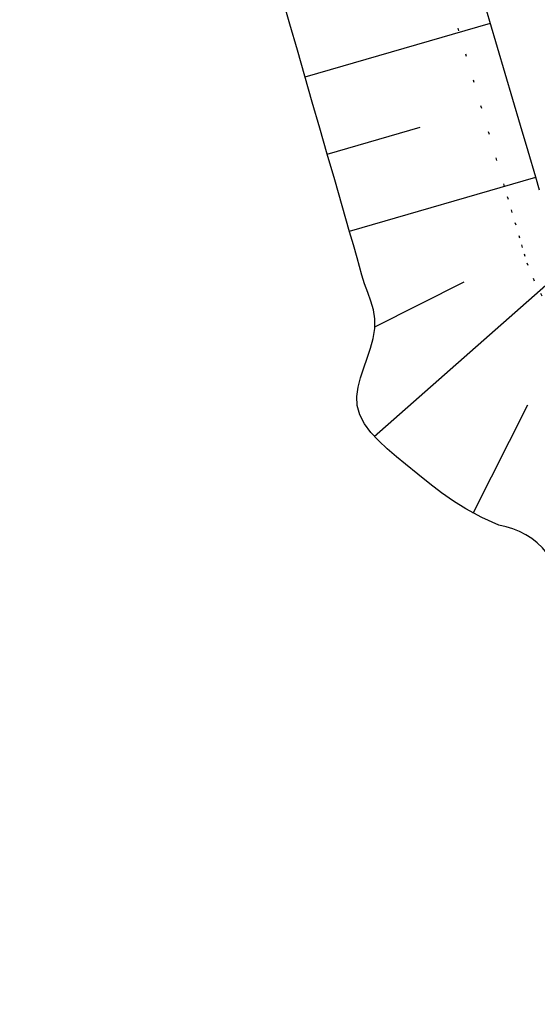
# Model space of a CAD drawing. Extents: x 446457 to 447032, y 444506 to 445688.
# Tile 3 of 43: x 446711 to 446730, y 444605 to 444641. Entities that reach past the tile are written whole.
import ezdxf

# ---------------------------------------------------------------- set-up
doc = ezdxf.new("R2010")
doc.units = 0
doc.header["$LTSCALE"] = 2
doc.header["$MEASUREMENT"] = 0
doc.linetypes.add('PUNKTX2', pattern=[0.5, 0, -0.5])
doc.layers.add('FBR', color=8, linetype='CONTINUOUS')
doc.layers.add('Regenrückhaltebecken_Vorflutgra', color=15, linetype='CONTINUOUS')

msp = doc.modelspace()

# ---------------------------------------------------------------- linework, layer by layer
at = {"layer": 'FBR'}
msp.add_lwpolyline([(446721.374, 445277.636, -0.000013), (446726.042, 445244.733, -0.000025), (446728.415, 445227.994, -0.000188), (446731.776, 445204.216, 0.000116), (446735.137, 445180.439, 0.000098), (446738.601, 445156.005, -0.000125), (446742.066, 445131.571, -0.00007), (446745.54, 445107.001, 0.000053), (446749.014, 445082.431, 0.000033), (446753.825, 445048.448, 0.00007), (446756.101, 445032.394, 0.000049), (446757.103, 445025.342, 0.000008), (446763.022, 444983.696, 0.000035), (446769.863, 444935.597, 0.000241), (446770.853, 444928.663, 0.000398), (446771.036, 444927.389, -0.000146), (446771.22, 444926.116, -0.001113), (446773.396, 444910.738, 0.00067), (446776.99, 444885.182), (446784.076, 444835.289, -0.000024), (446786.402, 444818.904, -0.000012), (446791.075, 444785.975)], format="xyb", dxfattribs=at)
at = {"layer": 'Regenrückhaltebecken_Vorflutgra', "linetype": 'Continuous'}
for p, q in [((446720.727, 444641.167), (446720.451, 444642.128)), ((446728.128, 444641.259), (446727.846, 444642.219)), ((446721.288, 444639.217), (446728.146, 444641.201)), ((446728.41, 444640.3), (446728.128, 444641.259)), ((446721.003, 444640.206), (446720.727, 444641.167)), ((446721.28, 444639.245), (446721.003, 444640.206)), ((446728.693, 444639.341), (446728.41, 444640.3)), ((446721.556, 444638.284), (446721.28, 444639.245)), ((446728.975, 444638.381), (446728.693, 444639.341)), ((446729.257, 444637.422), (446728.975, 444638.381)), ((446721.832, 444637.323), (446721.556, 444638.284)), ((446722.108, 444636.362), (446721.832, 444637.323)), ((446722.108, 444636.362), (446725.546, 444637.357)), ((446729.539, 444636.463), (446729.257, 444637.422)), ((446722.385, 444635.401), (446722.108, 444636.362)), ((446729.821, 444635.503), (446729.539, 444636.463)), ((446722.661, 444634.44), (446722.385, 444635.401)), ((446722.929, 444633.508), (446729.822, 444635.502)), ((446729.962, 444635.023), (446729.821, 444635.503)), ((446722.799, 444633.959), (446722.661, 444634.44)), ((446722.937, 444633.479), (446722.799, 444633.959)), ((446723.078, 444632.998), (446722.937, 444633.479)), ((446723.214, 444632.518), (446723.078, 444632.998)), ((446723.3, 444632.197), (446723.214, 444632.518)), ((446723.39, 444631.876), (446723.3, 444632.197)), ((446723.848, 444625.921), (446730.883, 444632.121)), ((446723.491, 444631.557), (446723.39, 444631.876)), ((446723.607, 444631.236), (446723.491, 444631.557)), ((446723.873, 444629.97), (446727.171, 444631.631)), ((446723.724, 444630.916), (446723.607, 444631.236)), ((446723.819, 444630.594), (446723.724, 444630.916)), ((446723.873, 444630.268), (446723.819, 444630.594)), ((446723.869, 444629.909), (446723.873, 444630.268)), ((446723.809, 444629.545), (446723.869, 444629.909)), ((446723.71, 444629.18), (446723.809, 444629.545)), ((446723.589, 444628.814), (446723.71, 444629.18)), ((446723.461, 444628.45), (446723.589, 444628.814)), ((446723.344, 444628.091), (446723.461, 444628.45)), ((446723.205, 444627.396), (446723.253, 444627.739)), ((446723.253, 444627.739), (446723.344, 444628.091)), ((446723.217, 444627.064), (446723.205, 444627.396)), ((446723.314, 444626.714), (446723.217, 444627.064)), ((446727.512, 444623.082), (446729.527, 444627.082)), ((446723.488, 444626.379), (446723.314, 444626.714)), ((446723.726, 444626.058), (446723.488, 444626.379)), ((446724.012, 444625.751), (446723.726, 444626.058)), ((446724.33, 444625.455), (446724.012, 444625.751)), ((446724.667, 444625.169), (446724.33, 444625.455)), ((446725.006, 444624.892), (446724.667, 444625.169)), ((446725.461, 444624.523), (446725.006, 444624.892)), ((446725.902, 444624.17), (446725.461, 444624.523)), ((446726.338, 444623.837), (446725.902, 444624.17)), ((446726.781, 444623.524), (446726.338, 444623.837)), ((446727.239, 444623.236), (446726.781, 444623.524)), ((446727.831, 444622.916), (446727.239, 444623.236)), ((446728.454, 444622.635), (446727.831, 444622.916))]:
    msp.add_line(p, q, dxfattribs=at)
at = {"layer": 'Regenrückhaltebecken_Vorflutgra', "linetype": 'PUNKTX2'}
for p, q in [((446726.977, 444640.921), (446726.695, 444641.88)), ((446727.259, 444639.962), (446726.977, 444640.921)), ((446727.541, 444639.002), (446727.259, 444639.962)), ((446727.824, 444638.043), (446727.541, 444639.002)), ((446728.106, 444637.083), (446727.824, 444638.043)), ((446728.388, 444636.124), (446728.106, 444637.083)), ((446728.67, 444635.165), (446728.388, 444636.124)), ((446728.811, 444634.685), (446728.67, 444635.165)), ((446728.952, 444634.205), (446728.811, 444634.685)), ((446729.095, 444633.726), (446728.952, 444634.205)), ((446729.234, 444633.246), (446729.095, 444633.726)), ((446729.33, 444632.907), (446729.234, 444633.246)), ((446729.43, 444632.568), (446729.33, 444632.907)), ((446729.54, 444632.234), (446729.43, 444632.568)), ((446729.773, 444631.66), (446729.54, 444632.234)), ((446730.06, 444631.11), (446729.773, 444631.66))]:
    msp.add_line(p, q, dxfattribs=at)
at = {"layer": 'Regenrückhaltebecken_Vorflutgra', "linetype": 'Continuous'}
msp.add_ellipse((446728.041, 444619.862), major_axis=(-1.982, 1.982), ratio=1, start_param=3.846719, end_param=5.350159, dxfattribs=at)

doc.saveas('drawing.dxf')
